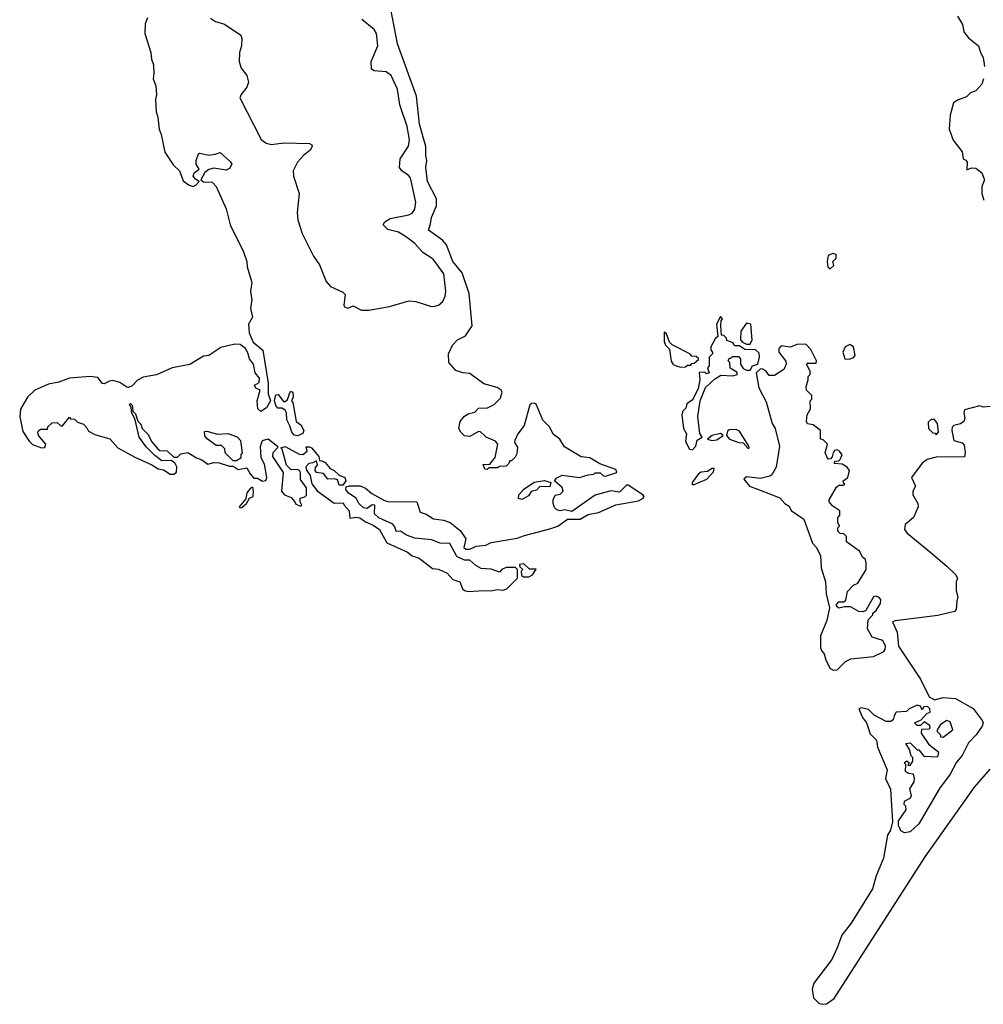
# Model space of a CAD drawing. Extents: x 2056909 to 2160450, y 827444 to 1016825.
# Tile 1 of 256: x 2056909 to 2062445, y 847497 to 853154. Entities that reach past the tile are written whole.
import ezdxf

# ---------------------------------------------------------------- set-up
doc = ezdxf.new("R2010")
doc.units = 0

msp = doc.modelspace()

# ---------------------------------------------------------------- linework, layer by layer
at = {"layer": '0CON10XD'}
for points in [[(2057644.3, 853165), (2057629.8, 853130.2), (2057627.7, 853075), (2057663.1, 852965), (2057666.7, 852926.7), (2057677.5, 852895), (2057680.8, 852845), (2057675.6, 852815), (2057690.8, 852775), (2057694.3, 852725), (2057689.2, 852695), (2057692.9, 852625), (2057702.9, 852595), (2057710, 852525), (2057722.5, 852495), (2057743.5, 852393.5), (2057790.9, 852320.9), (2057828, 852285), (2057847.7, 852227.7), (2057883, 852203), (2057905, 852196.2), (2057922.5, 852205), (2057940, 852225), (2057918.3, 852238.3), (2057906.7, 852255), (2057912.5, 852275), (2057940, 852295), (2057923.8, 852325), (2057923.8, 852345), (2057937, 852383), (2057945, 852387.5), (2057995, 852376.2), (2058032.5, 852382.5), (2058061.7, 852391.7), (2058119.3, 852339.3), (2058127.5, 852325), (2058115, 852300), (2058095, 852290), (2058025, 852301.2), (2057995, 852293.3), (2057973.3, 852276.7), (2057950, 852235), (2057965, 852222.5), (2058015, 852220), (2058038.8, 852195), (2058095, 852067.5), (2058119.2, 851975), (2058195, 851820), (2058214, 851765), (2058215.7, 851735), (2058242, 851645), (2058236, 851595), (2058242, 851545), (2058235.8, 851495.8), (2058246, 851445), (2058223.8, 851405), (2058228, 851355), (2058251.2, 851301.2), (2058306.2, 851255), (2058336.1, 851066.1), (2058337.5, 851005), (2058350, 850965), (2058327.5, 850925), (2058295, 850903.3), (2058278.3, 850918.3), (2058274, 850965), (2058290, 851025), (2058265, 851037.5), (2058257.5, 851055), (2058285, 851070), (2058287.5, 851095), (2058262.5, 851125), (2058252.5, 851175), (2058228.8, 851205), (2058220.5, 851240.4), (2058206.7, 851265), (2058175, 851288), (2058145, 851290), (2058065, 851270), (2057995.7, 851224.3), (2057965, 851220.8), (2057886.8, 851173.2), (2057785, 851153.3), (2057695, 851114.2), (2057619.1, 851100.9), (2057586.4, 851083.6), (2057555, 851051.2), (2057535, 851041.2), (2057525, 851042.5), (2057485, 851070.8), (2057445, 851080.8), (2057425, 851078), (2057395, 851062.5), (2057385, 851064.2), (2057358.1, 851098.1), (2057314.3, 851104.3), (2057194.8, 851095.2), (2057135, 851071.1), (2057075, 851059.7), (2056995.6, 851025), (2056953.8, 850985), (2056912.9, 850917.1), (2056909.2, 850875), (2056927.9, 850787.9), (2056962.7, 850732.7), (2056982.7, 850712.7), (2057035, 850693.8), (2057053, 850697), (2057060, 850715), (2057016.7, 850765), (2057012.5, 850785), (2057017, 850793), (2057028.3, 850801.7), (2057068.3, 850801.7), (2057070, 850815), (2057095, 850837.5), (2057125, 850840), (2057145, 850820), (2057155, 850820), (2057195, 850870), (2057201.7, 850861.7), (2057225, 850860), (2057241.7, 850841.7), (2057275, 850830), (2057295, 850810), (2057305, 850790), (2057341.2, 850771.2), (2057426.1, 850746.1), (2057473.9, 850693.9), (2057570.5, 850640.4), (2057667.7, 850597.7), (2057705, 850573.3), (2057735, 850567.5), (2057773.9, 850543.9), (2057795, 850543.3), (2057810, 850555), (2057812.5, 850585), (2057802.5, 850605), (2057781.7, 850621.7), (2057725, 850620), (2057685, 850650), (2057635, 850700), (2057596, 850755), (2057572.5, 850855), (2057552.5, 850895), (2057550, 850925), (2057540, 850945), (2057545, 850950), (2057555, 850940), (2057560, 850905), (2057575, 850890), (2057587.5, 850847.5), (2057605, 850830), (2057612.5, 850805), (2057645, 850772.5), (2057669.3, 850729.3), (2057700.5, 850690.4), (2057715, 850680), (2057757, 850677), (2057795, 850640), (2057815, 850640), (2057835, 850660), (2057875, 850667.5), (2057925, 850636.7), (2057956.1, 850626.1), (2057990.7, 850600.7), (2058025, 850610), (2058055, 850607.5), (2058115, 850590), (2058135, 850590), (2058165, 850570), (2058215, 850580), (2058232.5, 850545), (2058255, 850520), (2058275, 850520), (2058305, 850503.3), (2058323, 850507), (2058330, 850525), (2058315, 850600), (2058297, 850637), (2058293.3, 850705), (2058305, 850737.5), (2058337, 850747), (2058390, 850705), (2058390, 850695), (2058363.3, 850665), (2058362.5, 850645), (2058423, 850553), (2058412.5, 850445), (2058430, 850425), (2058469.3, 850409.3), (2058490, 850385), (2058495, 850370), (2058525, 850360), (2058530, 850365), (2058520, 850385), (2058520, 850405), (2058547, 850413), (2058557, 850423), (2058557.5, 850465), (2058523, 850513), (2058523, 850553), (2058517.5, 850565), (2058505, 850570), (2058468.3, 850568.3), (2058442.5, 850595), (2058417, 850687), (2058410, 850695), (2058435, 850702.5), (2058515, 850657.5), (2058535, 850656.7), (2058560, 850675), (2058555, 850700), (2058575, 850700), (2058586, 850695), (2058627.5, 850645), (2058631.7, 850621.7), (2058645, 850620), (2058665, 850610), (2058692.5, 850575), (2058716.7, 850565), (2058745, 850537.5), (2058777.5, 850525), (2058782.5, 850505), (2058765, 850480), (2058745, 850480), (2058735, 850510), (2058715, 850516.7), (2058680, 850515), (2058655, 850547.5), (2058615, 850552.5), (2058607.5, 850565), (2058608.3, 850581.7), (2058620, 850595), (2058615, 850620), (2058592.5, 850607.5), (2058570, 850605), (2058552.5, 850585), (2058556.7, 850566.7), (2058577.5, 850535), (2058588.3, 850488.3), (2058618.3, 850448.3), (2058715, 850376.7), (2058768.3, 850378.3), (2058772.5, 850365), (2058801.7, 850331.7), (2058805, 850290), (2058845, 850296), (2058862.7, 850292.7), (2058895, 850270), (2058940.7, 850250.7), (2058976, 850226), (2059019.3, 850149.3), (2059136.7, 850095), (2059165, 850074), (2059205, 850060.6), (2059281.7, 850001.7), (2059315, 849997.5), (2059365, 849974.2), (2059397.9, 849937.9), (2059438.8, 849925), (2059452.5, 849885), (2059463.8, 849875), (2059485, 849870), (2059545, 849872.3), (2059625, 849874), (2059655, 849880.5), (2059685, 849877.1), (2059708.8, 849885), (2059770, 849945), (2059770, 849995), (2059757.5, 850007.5), (2059705, 850006.7), (2059680, 849995), (2059665, 849980), (2059618.3, 849998.3), (2059560.7, 850000.7), (2059529.3, 850019.3), (2059495, 850050), (2059465, 850050), (2059420.7, 850070.7), (2059380, 850145), (2059325, 850146.2), (2059275, 850166.2), (2059180, 850175), (2059132.3, 850192.3), (2059096.4, 850216.4), (2059073, 850213), (2059065, 850240), (2059052.5, 850255), (2058972.3, 850292.3), (2058947.5, 850315), (2058950, 850365), (2058935, 850366.2), (2058905, 850346.7), (2058885, 850350), (2058857.5, 850375), (2058842.5, 850405), (2058797.5, 850435), (2058782.5, 850455), (2058785, 850470), (2058803.6, 850476.4), (2058865, 850476.7), (2058895, 850463.3), (2058932.2, 850432.2), (2059005, 850391.2), (2059025, 850386.2), (2059190, 850385), (2059210, 850325), (2059245, 850313.3), (2059285.9, 850285.9), (2059345, 850278.8), (2059382.5, 850265), (2059439.3, 850219.3), (2059471.7, 850171.7), (2059461.7, 850121.7), (2059473, 850113), (2059495, 850112.5), (2059530.9, 850129.1), (2059586.7, 850135), (2059618.7, 850151.3), (2059767.5, 850175), (2059808.8, 850191.2), (2059955, 850228.2), (2060000, 850245), (2060056.1, 850283.9), (2060130, 850285), (2060175, 850311.2), (2060235, 850322.9), (2060335, 850366.2), (2060465, 850390.4), (2060491.2, 850405), (2060496.7, 850415), (2060490, 850425), (2060405, 850480), (2060395, 850480), (2060355, 850440), (2060305, 850447.5), (2060215, 850422.5), (2060081.7, 850328.3), (2060041.7, 850338.3), (2060015, 850333.3), (2059995, 850337.5), (2059981.7, 850351.7), (2059973.9, 850373.9), (2059973.3, 850395), (2059985, 850422.5), (2060015, 850429.2), (2060032, 850445), (2060026.7, 850466.7), (2059982.5, 850505), (2059995, 850522.5), (2060025, 850537.5), (2060125, 850523.3), (2060175, 850540), (2060207, 850543), (2060215, 850550), (2060245, 850550), (2060263, 850533), (2060275, 850532.5), (2060335, 850550), (2060340, 850555), (2060335, 850570), (2060243, 850603), (2060185, 850637.5), (2060135, 850643.3), (2060039.5, 850699.6), (2060012.5, 850745), (2059973.6, 850773.6), (2059955, 850812.5), (2059915, 850852.5), (2059876.2, 850945), (2059865, 850951.2), (2059850, 850950), (2059839.3, 850940.7), (2059807.3, 850822.7), (2059771.2, 850775), (2059753, 850737), (2059752.5, 850725), (2059768.3, 850698.3), (2059765, 850660), (2059755, 850640), (2059735, 850620), (2059725, 850620), (2059718.3, 850601.7), (2059705, 850590), (2059665, 850587.5), (2059655, 850580), (2059605, 850580), (2059595, 850570), (2059581.7, 850571.7), (2059571.7, 850598.3), (2059610, 850600), (2059640.7, 850639.3), (2059656.7, 850715), (2059643.6, 850733.6), (2059590, 850755), (2059577, 850767), (2059557, 850787), (2059545, 850787.5), (2059495, 850760), (2059465, 850762.5), (2059443.6, 850783.6), (2059432.5, 850805), (2059440, 850845), (2059463.9, 850876.1), (2059485, 850890), (2059525, 850900), (2059545, 850922.5), (2059596.4, 850923.6), (2059635.8, 850944.2), (2059670.9, 850979.1), (2059681.2, 851015), (2059675.8, 851025.8), (2059651.7, 851041.7), (2059575, 851061.9), (2059495, 851120.8), (2059455, 851124.5), (2059415, 851139.4), (2059375, 851184), (2059372.5, 851235), (2059396, 851285), (2059424.7, 851315.4), (2059471.1, 851338.9), (2059508.6, 851395), (2059491.4, 851581.4), (2059450.4, 851700.4), (2059396.9, 851765), (2059360.8, 851860.8), (2059338.2, 851888.2), (2059258, 851945), (2059269.1, 851980.9), (2059275, 852017.5), (2059304.3, 852085), (2059304.4, 852125), (2059252.7, 852225), (2059243.1, 852305), (2059248, 852345), (2059241.9, 852375), (2059242.5, 852425), (2059207.1, 852555), (2059188.9, 852715), (2059080.5, 853015), (2059031.8, 853265)], [(2058005, 853163.8), (2058035, 853143.3), (2058085, 853128.8), (2058178.8, 853065), (2058185.7, 853045.7), (2058184.2, 853005), (2058172.9, 852965), (2058170.6, 852915), (2058182.2, 852875), (2058213.4, 852833.4), (2058224.4, 852795), (2058215, 852766.2), (2058180.8, 852725), (2058174.4, 852705), (2058296.9, 852466.9), (2058325, 852444.1), (2058355, 852437.3), (2058427, 852447), (2058573.8, 852443.8), (2058588.1, 852435), (2058590, 852425), (2058578.5, 852405), (2058539.5, 852375), (2058504.3, 852335.7), (2058480.4, 852285), (2058483.1, 852255), (2058513.9, 852155), (2058502.8, 852047.2), (2058507.3, 852005), (2058532.4, 851925), (2058596.8, 851795), (2058631.2, 851745), (2058669.5, 851649.6), (2058695, 851622.2), (2058765, 851588), (2058778.8, 851575), (2058770.8, 851515), (2058776.2, 851505), (2058795, 851497.5), (2058825, 851510.6), (2058873.3, 851485), (2058914.6, 851484.6), (2059033, 851507), (2059145, 851539.2), (2059185, 851535.8), (2059275, 851507.1), (2059295, 851507.5), (2059315, 851514.2), (2059339.4, 851535), (2059354.4, 851565), (2059357.9, 851595), (2059346.2, 851695), (2059285, 851778.8), (2059225, 851817.5), (2059178.7, 851868.7), (2059131.8, 851905), (2059085, 851933.3), (2059025, 851949.6), (2058998.1, 851975), (2059007, 851993), (2059037.4, 852012.6), (2059145, 852032.9), (2059165, 852042.9), (2059178.5, 852065), (2059185.3, 852105), (2059155.2, 852245.2), (2059141.7, 852261.7), (2059104.5, 852285), (2059091.6, 852305), (2059095.8, 852355), (2059143, 852427), (2059148, 852465), (2059135, 852540), (2059094.1, 852665), (2059080.4, 852755), (2059042.9, 852832.9), (2059015.6, 852855.6), (2058945, 852859.6), (2058929.5, 852869.5), (2058929.2, 852915), (2058966.2, 853003.8), (2058960, 853075), (2058945, 853098.4), (2058875.3, 853155)], [(2062298, 853175), (2062325, 853127.5)], [(2062325, 853127.5), (2062334.2, 853084.2), (2062360.3, 853050.3), (2062418, 853005), (2062429.2, 852965), (2062445, 852937.5), (2062452, 852885)], [(2062445.9, 852814.1), (2062436.1, 852783.9), (2062403.3, 852745), (2062372.5, 852735), (2062348.3, 852711.7), (2062297.5, 852692.5), (2062275, 852677.5), (2062255.8, 852605), (2062250, 852525), (2062271.7, 852461.7), (2062323.3, 852395), (2062330, 852355), (2062345, 852347.5), (2062353.3, 852335), (2062351.7, 852291.7), (2062377, 852303), (2062401.7, 852301.7), (2062437.5, 852275), (2062452.5, 852235), (2062436.2, 852195), (2062437.5, 852155), (2062448.3, 852118.3)], [(2061565, 851722.5), (2061587, 851743), (2061580, 851765), (2061600, 851785), (2061600, 851805), (2061581.7, 851811.7), (2061555, 851800), (2061547.5, 851765), (2061552.5, 851735), (2061565, 851722.5)], [(2060775, 850683.3), (2060793.8, 850705), (2060801.7, 850738.3), (2060830, 850755), (2060816.2, 850776.2), (2060806, 850875), (2060818.8, 850965), (2060849.3, 851040.7), (2060900.7, 851089.3), (2060938.3, 851111.7), (2061005, 851108.8), (2061032.5, 851115), (2061029.3, 851129.3), (2060991.7, 851151.7), (2060990, 851185), (2060980, 851195), (2060985, 851210), (2060995, 851210), (2061005, 851220), (2061038.3, 851218.3), (2061050, 851205), (2061050, 851175), (2061065, 851150), (2061085, 851140), (2061105, 851140), (2061120, 851165), (2061150, 851175), (2061160, 851215), (2061158.3, 851238.3), (2061137, 851257), (2061075, 851260), (2061045, 851280), (2061015, 851280), (2061008.3, 851298.3), (2060971.7, 851311.7), (2060970, 851325), (2060955, 851340), (2060941.7, 851341.7), (2060937.5, 851395), (2060940, 851425), (2060946.7, 851435), (2060935, 851450), (2060912.5, 851405), (2060920, 851335), (2060905, 851320), (2060880, 851275), (2060880, 851255), (2060890, 851245), (2060890, 851235), (2060870, 851215), (2060870, 851165), (2060860, 851155), (2060870, 851125), (2060855, 851120), (2060845, 851130), (2060813, 851127), (2060817.5, 851085), (2060807, 851033), (2060775, 850970), (2060743, 850947), (2060737, 850923), (2060720, 850905), (2060712.5, 850885), (2060722.5, 850805), (2060740, 850775), (2060735, 850730), (2060757, 850687), (2060775, 850683.3)], [(2061105, 851290), (2061117.5, 851315), (2061110, 851405), (2061085, 851410), (2061052.5, 851365), (2061050, 851315), (2061061.7, 851301.7), (2061085, 851290), (2061105, 851290)], [(2060705, 851157.5), (2060735, 851160), (2060745, 851170), (2060765, 851170), (2060771.7, 851178.3), (2060785, 851180), (2060808.3, 851201.7), (2060808.3, 851208.3), (2060795, 851220), (2060771.7, 851221.7), (2060760, 851235), (2060657, 851287), (2060641.7, 851301.7), (2060625, 851350), (2060611.7, 851358.3), (2060612.5, 851305), (2060620, 851285), (2060641.7, 851261.7), (2060651.7, 851191.7), (2060664.1, 851174.1), (2060680, 851165), (2060705, 851157.5)], [(2061585, 849416.2), (2061605, 849420), (2061653.7, 849466.3), (2061685, 849482), (2061815, 849496), (2061873.3, 849525), (2061881.2, 849535), (2061883.3, 849555), (2061868.3, 849588.3), (2061807, 849607), (2061780, 849655), (2061783, 849707), (2061810, 849735), (2061810, 849745), (2061829.3, 849760.7), (2061855, 849800), (2061856, 849824), (2061845, 849836), (2061827.5, 849842.5), (2061815, 849837.5), (2061770, 849760), (2061755, 849752.5), (2061730, 849755), (2061681.7, 849781.7), (2061648.3, 849781.7), (2061615, 849772.5), (2061602.5, 849785), (2061602.5, 849795), (2061615, 849810), (2061645, 849810), (2061655, 849820), (2061665, 849870), (2061700, 849905), (2061725, 849917.5), (2061773.3, 849995), (2061773.3, 850035), (2061767.5, 850055), (2061752.5, 850065), (2061735, 850100), (2061660, 850155), (2061660, 850185), (2061645, 850200), (2061623, 850203), (2061610, 850215), (2061610, 850235), (2061620, 850245), (2061610, 850265), (2061610, 850295), (2061621.7, 850308.3), (2061621.7, 850331.7), (2061580, 850360), (2061560, 850385), (2061560, 850395), (2061601.7, 850468.3), (2061615, 850480), (2061645, 850480), (2061650, 850485), (2061641.7, 850491.7), (2061640, 850505), (2061667.5, 850525), (2061677.5, 850565), (2061663, 850583), (2061635, 850600), (2061590, 850605), (2061591.7, 850618.3), (2061615, 850620), (2061623, 850627), (2061633.8, 850655), (2061620, 850675), (2061605, 850683.3), (2061590.7, 850679.3), (2061583.6, 850666.4), (2061577.5, 850642.5), (2061568.3, 850631.7), (2061555, 850630), (2061550, 850635), (2061537.5, 850665), (2061550, 850715), (2061525, 850740), (2061510, 850745), (2061510, 850795), (2061467, 850827), (2061435, 850832.5), (2061430, 850845), (2061432.5, 850885), (2061451.7, 850918.3), (2061450, 850965), (2061460, 850975), (2061460, 850995), (2061430, 851025), (2061427.5, 851045), (2061440, 851085), (2061440, 851105), (2061450, 851115), (2061450, 851135), (2061430, 851175), (2061435, 851180), (2061485, 851180), (2061487.5, 851195), (2061455, 851260), (2061425, 851290), (2061375, 851287.5), (2061337.5, 851272.5), (2061285, 851280), (2061270, 851265), (2061270, 851245), (2061311.7, 851191.7), (2061312.5, 851175), (2061300, 851145), (2061245, 851110), (2061215, 851110), (2061196.4, 851136.4), (2061175, 851147.5), (2061163, 851147), (2061140, 851125), (2061155, 851040), (2061198.8, 850958.8), (2061233.3, 850835), (2061248.9, 850805), (2061273.9, 850703.9), (2061255.7, 850584.3), (2061230, 850540), (2061218.9, 850531.1), (2061165, 850518.8), (2061085, 850527.1), (2061070, 850515), (2061102.2, 850475), (2061152.9, 850455), (2061277, 850407), (2061304.3, 850375), (2061329.8, 850359.8), (2061341.9, 850335), (2061414.5, 850284.6), (2061465, 850146.2), (2061484.7, 850124.7), (2061510, 850075), (2061514.7, 850004.7), (2061539.4, 849925), (2061543.1, 849855), (2061561.1, 849775), (2061547.2, 849702.8), (2061510, 849615), (2061510, 849545), (2061515, 849529.2), (2061531.5, 849511.5), (2061541.5, 849475), (2061565, 849427.5), (2061585, 849416.2)], [(2061675, 851203.8), (2061698.3, 851211.7), (2061710, 851225), (2061700, 851275), (2061678.8, 851288.8), (2061651.2, 851275), (2061638.6, 851245), (2061650, 851205), (2061675, 851203.8)], [(2058505, 850762.5), (2058487, 850767), (2058472.5, 850785), (2058461.7, 850821.7), (2058443.3, 850855), (2058442.5, 850895), (2058435, 850910), (2058415, 850922.5), (2058393, 850923), (2058383, 850933), (2058372.5, 850965), (2058381.7, 850998.3), (2058395, 851000), (2058425, 850960), (2058435, 850960), (2058448.3, 850971.7), (2058465, 851020), (2058477.5, 851015), (2058480, 850985), (2058470, 850965), (2058477.5, 850955), (2058496.7, 850846.7), (2058525, 850826.2), (2058542, 850795), (2058535, 850776.7), (2058505, 850762.5)], [(2062485, 850932.5), (2062445, 850927.5), (2062425, 850936.7), (2062337, 850913), (2062333.6, 850896.4), (2062338.8, 850865), (2062333.6, 850846.4), (2062315, 850833.3), (2062276.4, 850823.6), (2062266.7, 850813.3), (2062263.8, 850795), (2062276.1, 850736.1), (2062323.6, 850723.6), (2062335, 850710), (2062341.9, 850668.1), (2062336.9, 850643.1), (2062175, 850640.6), (2062123.4, 850626.6), (2062094.5, 850605.5), (2062033.8, 850525), (2062056.7, 850475), (2062040.8, 850445), (2062040, 850425), (2062068.8, 850375), (2062072, 850355), (2062045, 850294), (2061995.8, 850254.2), (2061993.3, 850225), (2062008.8, 850205), (2062145, 850092), (2062236.2, 850015), (2062285, 849967.5), (2062297.5, 849945), (2062290, 849925), (2062290, 849875), (2062300, 849835), (2062292.5, 849815), (2062290, 849765), (2062280, 849755), (2062185, 849731.9), (2061938.6, 849701.4), (2061923.8, 849695), (2061950.8, 849635), (2061957.5, 849555), (2062084.4, 849365), (2062134.1, 849264.1), (2062165, 849246), (2062215, 849260), (2062285, 849254.4), (2062387.1, 849197.1), (2062438.3, 849128.3), (2062444.3, 849115), (2062438.5, 849095), (2062404.4, 849045), (2062361.1, 848998.9), (2062323.1, 848926.9), (2062292.2, 848887.8), (2062255, 848820), (2062193, 848737), (2062075, 848534.4), (2062025, 848488.6), (2061992.3, 848482.3), (2061972.5, 848495), (2061963, 848513), (2061957.5, 848525), (2061958.3, 848551.7), (2062002.5, 848615), (2062000, 848635), (2061990, 848645), (2061992.5, 848665), (2062025, 848682.5), (2062032.5, 848695), (2062023.3, 848735), (2062047.5, 848775), (2062050, 848795), (2062045, 848820), (2062015, 848822.5), (2061997.5, 848835), (2062000, 848875), (2061990, 848885), (2062007, 848897), (2062020, 848885), (2062011.7, 848871.7), (2062025, 848870), (2062040, 848895), (2062040, 848915), (2062030, 848925), (2062021.7, 848961.7), (2062000, 848995), (2062025, 849000), (2062065, 848960), (2062075, 848960), (2062103, 848923), (2062185, 848920), (2062190, 848945), (2062137.5, 848985), (2062090, 849055), (2062091.7, 849078.3), (2062135, 849080), (2062140, 849085), (2062138.3, 849098.3), (2062105, 849120), (2062085, 849100), (2062065, 849100), (2062050, 849115), (2062088.3, 849131.7), (2062121.7, 849168.3), (2062140, 849175), (2062137.5, 849195), (2062125, 849207.5), (2062103, 849207), (2062095, 849190), (2062085, 849210), (2062065, 849216.7), (2062020, 849195), (2062005, 849180), (2061945, 849176.7), (2061932.5, 849155), (2061928.3, 849131.7), (2061915, 849122.5), (2061887, 849123), (2061819.3, 849159.3), (2061785, 849192), (2061745, 849200.8), (2061730, 849195), (2061752.2, 849145), (2061773.9, 849113.9), (2061795, 849052), (2061832.5, 849015), (2061836.9, 848975), (2061892.7, 848845), (2061883.7, 848795), (2061913.1, 848733.1), (2061924.2, 848545), (2061911.7, 848498.3), (2061895, 848470), (2061872.5, 848337.5), (2061830.8, 848235), (2061808.8, 848161.2), (2061686.5, 847963.5), (2061631.7, 847895), (2061605, 847822.7), (2061575.9, 847755), (2061471.9, 847618.1), (2061462.6, 847585), (2061468.9, 847535), (2061502.7, 847502.7), (2061525, 847497.4), (2061545, 847500.5), (2061588.4, 847531.6), (2062112.1, 848345), (2062231.6, 848515), (2062395, 848745.4), (2062485, 848847.5)], [(2062175, 850770), (2062187.5, 850785), (2062182.5, 850835), (2062165, 850857.5), (2062145, 850857.5), (2062128.3, 850841.7), (2062130, 850805), (2062155, 850780), (2062168.3, 850778.3), (2062175, 850770)], [(2058155, 850620), (2058135, 850620), (2058090, 850665), (2058088.3, 850688.3), (2058068.3, 850708.3), (2058038.3, 850708.3), (2057987, 850747), (2057973, 850763), (2057971.7, 850788.3), (2057985, 850790), (2058045, 850772.5), (2058105, 850777.5), (2058158.3, 850758.3), (2058177, 850737), (2058187.5, 850665), (2058180, 850655), (2058180, 850635), (2058155, 850620)], [(2060886, 850736), (2060915, 850740.8), (2060950, 850765), (2060935, 850776.7), (2060887.5, 850765), (2060860, 850745), (2060886, 850736)], [(2061095, 850690), (2061100, 850695), (2061097.5, 850705), (2061045, 850790), (2061025, 850800), (2060985, 850797.5), (2060975, 850790), (2060970, 850765), (2060987.5, 850745), (2061040, 850725), (2061065, 850722.5), (2061095, 850690)], [(2060773.6, 850483.6), (2060785, 850484), (2060857.1, 850515), (2060895, 850557.5), (2060900, 850575), (2060885, 850576.7), (2060861.7, 850558.3), (2060825, 850553.8), (2060810, 850545), (2060772.5, 850495), (2060773.6, 850483.6)], [(2058175, 850350), (2058185, 850352.5), (2058212.5, 850375), (2058230, 850405), (2058250, 850415), (2058253.3, 850445), (2058248.3, 850468.3), (2058235, 850462.5), (2058214.1, 850435.9), (2058208.3, 850401.7), (2058170, 850355), (2058175, 850350)], [(2059795, 850397.5), (2059775, 850402.5), (2059776.7, 850425), (2059805, 850456.7), (2059865, 850496.7), (2059925, 850507.5), (2059960, 850495), (2059955, 850470), (2059898.3, 850471.7), (2059878.3, 850451.7), (2059847, 850443), (2059831.7, 850418.3), (2059805, 850402.5), (2059795, 850397.5)], [(2059803.6, 849953.6), (2059835, 849954.2), (2059855.8, 849965), (2059876.7, 849996.7), (2059838.3, 849998.3), (2059805, 850027.5), (2059780, 850025), (2059781.7, 850011.7), (2059800, 849995), (2059790, 849985), (2059791.7, 849961.7), (2059803.6, 849953.6)], [(2062215, 849032.5), (2062270, 849075), (2062255, 849120), (2062235, 849127.5), (2062200, 849105), (2062180, 849075), (2062180, 849065), (2062200, 849045), (2062200, 849035), (2062215, 849032.5)]]:
    msp.add_lwpolyline(points, dxfattribs=at)

doc.saveas('drawing.dxf')
